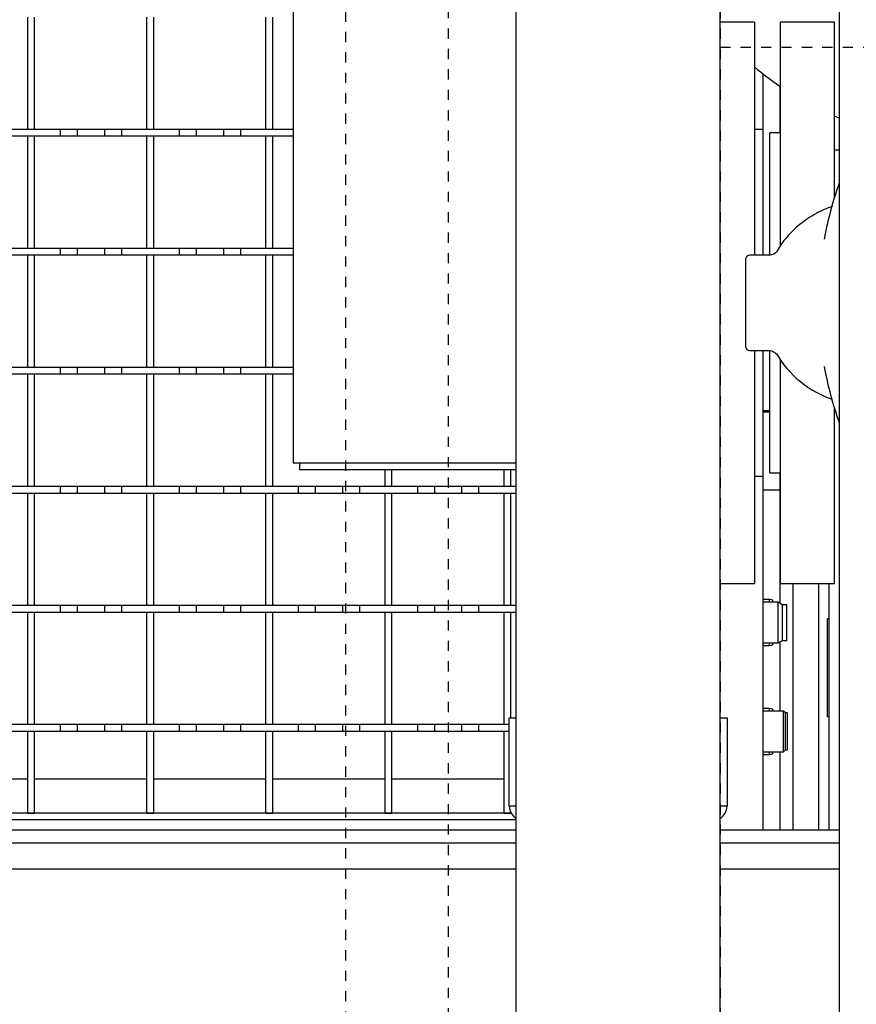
# Model space of a CAD drawing. Extents: x -72 to 51457, y 0 to 26838.
# Tile 100 of 203: x 9464 to 9710, y 8786 to 9076. Entities that reach past the tile are written whole.
import ezdxf

# ---------------------------------------------------------------- set-up
doc = ezdxf.new("R2010")
doc.units = 0
doc.header["$LTSCALE"] = 12
doc.linetypes.add('DOTTED_THIN', pattern=[0.5, 0.25, -0.25])
doc.linetypes.add('SOLID_THIN', pattern=[0])
doc.layers.get('0').update_dxf_attribs({"linetype": 'CONTINUOUS'})

# ---------------------------------------------------------------- blocks, each defined once
blk = doc.blocks.new('AC_Drauf')
at = {"color": 7, "linetype": 'DOTTED_THIN', "lineweight": 25}
for p, q in [((9559.76, 8457.34), (9559.76, 9247.34)), ((9589.76, 9247.34), (9589.76, 8457.34)), ((9669.76, 9247.34), (9669.76, 8457.34)), ((9669.76, 9067.89), (9732.26, 9067.89))]:
    blk.add_line(p, q, dxfattribs=at)
blk = doc.blocks.new('Vela_Drauf')
at = {"color": 7, "linetype": 'SOLID_THIN', "lineweight": 25}
for p, q in [((9704.76, 9327.68), (9704.76, 7799.68)), ((9544.29, 9319.68), (9544.29, 8945.68)), ((9609.76, 7807.68), (9609.76, 9318.68)), ((9669.76, 7807.68), (9669.76, 9318.68)), ((9466.26, 9043.68), (9466.26, 9076.68)), ((9468.26, 9043.68), (9468.26, 9076.68)), ((9501.26, 9043.68), (9501.26, 9076.68)), ((9503.26, 9043.68), (9503.26, 9076.68)), ((9536.26, 9043.68), (9536.26, 9076.68)), ((9538.26, 9043.68), (9538.26, 9076.68)), ((9679.84, 9075.18), (9669.76, 9075.18)), ((9679.84, 9075.18), (9679.84, 9006.68)), ((9703.34, 9075.18), (9687.34, 9075.18)), ((9687.34, 9075.18), (9687.34, 9009.25)), ((9703.34, 9023.7), (9703.34, 9075.18)), ((9682.26, 9060.07), (9682.26, 9043.68)), ((9687.26, 9056.39), (9687.26, 9042.68)), ((9704.76, 9046.98), (9703.34, 9047.57)), ((9475.76, 9043.68), (9458.76, 9043.68)), ((9468.26, 9043.68), (9466.26, 9043.68)), ((9475.76, 9043.68), (9475.76, 9041.68)), ((9480.76, 9043.68), (9475.76, 9043.68)), ((9480.76, 9043.68), (9480.76, 9041.68)), ((9488.76, 9043.68), (9480.76, 9043.68)), ((9488.76, 9043.68), (9488.76, 9041.68)), ((9493.76, 9043.68), (9488.76, 9043.68)), ((9510.76, 9043.68), (9493.76, 9043.68)), ((9493.76, 9043.68), (9493.76, 9041.68)), ((9503.26, 9043.68), (9501.26, 9043.68)), ((9510.76, 9043.68), (9510.76, 9041.68)), ((9515.76, 9043.68), (9510.76, 9043.68)), ((9515.76, 9043.68), (9515.76, 9041.68)), ((9523.76, 9043.68), (9515.76, 9043.68)), ((9523.76, 9043.68), (9523.76, 9041.68)), ((9528.76, 9043.68), (9523.76, 9043.68)), ((9528.76, 9043.68), (9528.76, 9041.68)), ((9544.29, 9043.68), (9528.76, 9043.68)), ((9538.26, 9043.68), (9536.26, 9043.68)), ((9682.34, 9043.68), (9679.84, 9043.68)), ((9682.34, 9006.68), (9682.34, 9043.68)), ((9475.76, 9041.68), (9458.76, 9041.68)), ((9468.26, 9041.68), (9466.26, 9041.68)), ((9466.26, 9008.68), (9466.26, 9041.68)), ((9468.26, 9008.68), (9468.26, 9041.68)), ((9480.76, 9041.68), (9475.76, 9041.68)), ((9488.76, 9041.68), (9480.76, 9041.68)), ((9493.76, 9041.68), (9488.76, 9041.68)), ((9510.76, 9041.68), (9493.76, 9041.68)), ((9503.26, 9041.68), (9501.26, 9041.68)), ((9501.26, 9008.68), (9501.26, 9041.68)), ((9503.26, 9008.68), (9503.26, 9041.68)), ((9515.76, 9041.68), (9510.76, 9041.68)), ((9523.76, 9041.68), (9515.76, 9041.68)), ((9528.76, 9041.68), (9523.76, 9041.68)), ((9544.29, 9041.68), (9528.76, 9041.68)), ((9538.26, 9041.68), (9536.26, 9041.68)), ((9536.26, 9008.68), (9536.26, 9041.68)), ((9538.26, 9008.68), (9538.26, 9041.68)), ((9687.34, 9042.68), (9684.34, 9042.68)), ((9684.34, 9006.76), (9684.34, 9042.68)), ((9703.34, 9037.68), (9704.76, 9037.68)), ((9700.38, 9011.74), (9700.32, 9011.39)), ((9475.76, 9008.68), (9458.76, 9008.68)), ((9468.26, 9008.68), (9466.26, 9008.68)), ((9475.76, 9008.68), (9475.76, 9006.68)), ((9480.76, 9008.68), (9475.76, 9008.68)), ((9480.76, 9008.68), (9480.76, 9006.68)), ((9488.76, 9008.68), (9480.76, 9008.68)), ((9488.76, 9008.68), (9488.76, 9006.68)), ((9493.76, 9008.68), (9488.76, 9008.68)), ((9510.76, 9008.68), (9493.76, 9008.68)), ((9493.76, 9008.68), (9493.76, 9006.68)), ((9503.26, 9008.68), (9501.26, 9008.68)), ((9510.76, 9008.68), (9510.76, 9006.68)), ((9515.76, 9008.68), (9510.76, 9008.68)), ((9515.76, 9008.68), (9515.76, 9006.68)), ((9523.76, 9008.68), (9515.76, 9008.68)), ((9523.76, 9008.68), (9523.76, 9006.68)), ((9528.76, 9008.68), (9523.76, 9008.68)), ((9544.29, 9008.68), (9528.76, 9008.68)), ((9528.76, 9008.68), (9528.76, 9006.68)), ((9538.26, 9008.68), (9536.26, 9008.68)), ((9475.76, 9006.68), (9458.76, 9006.68)), ((9468.26, 9006.68), (9466.26, 9006.68)), ((9466.26, 8973.68), (9466.26, 9006.68)), ((9468.26, 8973.68), (9468.26, 9006.68)), ((9480.76, 9006.68), (9475.76, 9006.68)), ((9488.76, 9006.68), (9480.76, 9006.68)), ((9493.76, 9006.68), (9488.76, 9006.68)), ((9510.76, 9006.68), (9493.76, 9006.68)), ((9503.26, 9006.68), (9501.26, 9006.68)), ((9501.26, 8973.68), (9501.26, 9006.68)), ((9503.26, 8973.68), (9503.26, 9006.68)), ((9515.76, 9006.68), (9510.76, 9006.68)), ((9523.76, 9006.68), (9515.76, 9006.68)), ((9528.76, 9006.68), (9523.76, 9006.68)), ((9544.29, 9006.68), (9528.76, 9006.68)), ((9538.26, 9006.68), (9536.26, 9006.68)), ((9536.26, 8973.68), (9536.26, 9006.68)), ((9538.26, 8973.68), (9538.26, 9006.68)), ((9684.03, 9006.68), (9678.34, 9006.68)), ((9686.5, 9007.98), (9686.49, 9007.96)), ((9677.34, 8992.68), (9677.34, 9005.68)), ((9677.34, 8979.68), (9677.34, 8992.68)), ((9678.34, 8978.68), (9684.03, 8978.68)), ((9679.84, 8978.68), (9679.84, 8910.18)), ((9682.34, 8941.68), (9682.34, 8978.68)), ((9684.34, 8942.68), (9684.34, 8978.63)), ((9687.34, 8976.13), (9687.34, 8910.18)), ((9700.32, 8973.92), (9700.36, 8973.7)), ((9475.76, 8973.68), (9458.76, 8973.68)), ((9475.76, 8971.68), (9458.76, 8971.68)), ((9468.26, 8973.68), (9466.26, 8973.68)), ((9468.26, 8971.68), (9466.26, 8971.68)), ((9466.26, 8938.68), (9466.26, 8971.68)), ((9468.26, 8938.68), (9468.26, 8971.68)), ((9475.76, 8973.68), (9475.76, 8971.68)), ((9480.76, 8973.68), (9475.76, 8973.68)), ((9480.76, 8971.68), (9475.76, 8971.68)), ((9480.76, 8973.68), (9480.76, 8971.68)), ((9488.76, 8973.68), (9480.76, 8973.68)), ((9488.76, 8971.68), (9480.76, 8971.68)), ((9488.76, 8973.68), (9488.76, 8971.68)), ((9493.76, 8973.68), (9488.76, 8973.68)), ((9493.76, 8971.68), (9488.76, 8971.68)), ((9510.76, 8973.68), (9493.76, 8973.68)), ((9493.76, 8973.68), (9493.76, 8971.68)), ((9510.76, 8971.68), (9493.76, 8971.68)), ((9503.26, 8973.68), (9501.26, 8973.68)), ((9503.26, 8971.68), (9501.26, 8971.68)), ((9501.26, 8938.68), (9501.26, 8971.68)), ((9503.26, 8938.68), (9503.26, 8971.68)), ((9510.76, 8973.68), (9510.76, 8971.68)), ((9515.76, 8973.68), (9510.76, 8973.68)), ((9515.76, 8971.68), (9510.76, 8971.68)), ((9523.76, 8973.68), (9515.76, 8973.68)), ((9515.76, 8973.68), (9515.76, 8971.68)), ((9523.76, 8971.68), (9515.76, 8971.68)), ((9523.76, 8973.68), (9523.76, 8971.68)), ((9528.76, 8973.68), (9523.76, 8973.68)), ((9528.76, 8971.68), (9523.76, 8971.68)), ((9544.29, 8973.68), (9528.76, 8973.68)), ((9528.76, 8973.68), (9528.76, 8971.68)), ((9544.29, 8971.68), (9528.76, 8971.68)), ((9538.26, 8973.68), (9536.26, 8973.68)), ((9538.26, 8971.68), (9536.26, 8971.68)), ((9536.26, 8938.68), (9536.26, 8971.68)), ((9538.26, 8938.68), (9538.26, 8971.68)), ((9683.32, 8960.98), (9682.34, 8960.98)), ((9682.34, 8960.68), (9684.34, 8960.68)), ((9683.33, 8960.98), (9683.41, 8960.98)), ((9683.69, 8960.98), (9683.41, 8960.98)), ((9683.41, 8960.98), (9683.41, 8960.92)), ((9684.34, 8960.98), (9683.69, 8960.98)), ((9703.34, 8910.18), (9703.34, 8961.66)), ((9544.29, 8945.68), (9582.34, 8945.68)), ((9546.09, 8945.68), (9546.09, 8943.68)), ((9582.34, 8945.68), (9609.76, 8945.68)), ((9546.09, 8943.68), (9609.76, 8943.68)), ((9571.26, 8938.68), (9571.26, 8943.68)), ((9573.26, 8938.68), (9573.26, 8943.68)), ((9606.26, 8938.68), (9606.26, 8943.68)), ((9608.26, 8938.68), (9608.26, 8943.68)), ((9684.34, 8942.68), (9687.34, 8942.68)), ((9687.26, 8942.68), (9687.26, 8904.42)), ((9679.84, 8941.68), (9682.34, 8941.68)), ((9682.26, 8941.68), (9682.26, 8837.68)), ((9475.76, 8938.68), (9458.76, 8938.68)), ((9475.76, 8936.68), (9458.76, 8936.68)), ((9468.26, 8938.68), (9466.26, 8938.68)), ((9468.26, 8936.68), (9466.26, 8936.68)), ((9466.26, 8903.68), (9466.26, 8936.68)), ((9468.26, 8903.68), (9468.26, 8936.68)), ((9475.76, 8938.68), (9475.76, 8936.68)), ((9480.76, 8938.68), (9475.76, 8938.68)), ((9480.76, 8936.68), (9475.76, 8936.68)), ((9480.76, 8938.68), (9480.76, 8936.68)), ((9488.76, 8938.68), (9480.76, 8938.68)), ((9488.76, 8936.68), (9480.76, 8936.68)), ((9488.76, 8938.68), (9488.76, 8936.68)), ((9493.76, 8938.68), (9488.76, 8938.68)), ((9493.76, 8936.68), (9488.76, 8936.68)), ((9493.76, 8938.68), (9493.76, 8936.68)), ((9510.76, 8938.68), (9493.76, 8938.68)), ((9510.76, 8936.68), (9493.76, 8936.68)), ((9503.26, 8938.68), (9501.26, 8938.68)), ((9503.26, 8936.68), (9501.26, 8936.68)), ((9501.26, 8903.68), (9501.26, 8936.68)), ((9503.26, 8903.68), (9503.26, 8936.68)), ((9510.76, 8938.68), (9510.76, 8936.68)), ((9515.76, 8938.68), (9510.76, 8938.68)), ((9515.76, 8936.68), (9510.76, 8936.68)), ((9515.76, 8938.68), (9515.76, 8936.68)), ((9523.76, 8938.68), (9515.76, 8938.68)), ((9523.76, 8936.68), (9515.76, 8936.68)), ((9523.76, 8938.68), (9523.76, 8936.68)), ((9528.76, 8938.68), (9523.76, 8938.68)), ((9528.76, 8936.68), (9523.76, 8936.68)), ((9545.76, 8938.68), (9528.76, 8938.68)), ((9528.76, 8938.68), (9528.76, 8936.68)), ((9545.76, 8936.68), (9528.76, 8936.68)), ((9538.26, 8938.68), (9536.26, 8938.68)), ((9538.26, 8936.68), (9536.26, 8936.68)), ((9536.26, 8903.68), (9536.26, 8936.68)), ((9538.26, 8903.68), (9538.26, 8936.68)), ((9545.76, 8938.68), (9545.76, 8936.68)), ((9550.76, 8938.68), (9545.76, 8938.68)), ((9550.76, 8936.68), (9545.76, 8936.68)), ((9550.76, 8938.68), (9550.76, 8936.68)), ((9558.76, 8938.68), (9550.76, 8938.68)), ((9558.76, 8936.68), (9550.76, 8936.68)), ((9558.76, 8938.68), (9558.76, 8936.68)), ((9563.76, 8938.68), (9558.76, 8938.68)), ((9563.76, 8936.68), (9558.76, 8936.68)), ((9563.76, 8938.68), (9563.76, 8936.68)), ((9580.76, 8938.68), (9563.76, 8938.68)), ((9580.76, 8936.68), (9563.76, 8936.68)), ((9573.26, 8938.68), (9571.26, 8938.68)), ((9573.26, 8936.68), (9571.26, 8936.68)), ((9571.26, 8903.68), (9571.26, 8936.68)), ((9573.26, 8903.68), (9573.26, 8936.68)), ((9580.76, 8938.68), (9580.76, 8936.68)), ((9585.76, 8938.68), (9580.76, 8938.68)), ((9585.76, 8936.68), (9580.76, 8936.68)), ((9585.76, 8938.68), (9585.76, 8936.68)), ((9593.76, 8938.68), (9585.76, 8938.68)), ((9593.76, 8936.68), (9585.76, 8936.68)), ((9593.76, 8938.68), (9593.76, 8936.68)), ((9598.76, 8938.68), (9593.76, 8938.68)), ((9598.76, 8936.68), (9593.76, 8936.68)), ((9598.76, 8938.68), (9598.76, 8936.68)), ((9609.76, 8938.68), (9598.76, 8938.68)), ((9609.76, 8936.68), (9598.76, 8936.68)), ((9608.26, 8938.68), (9606.26, 8938.68)), ((9608.26, 8936.68), (9606.26, 8936.68)), ((9606.26, 8903.68), (9606.26, 8936.68)), ((9608.26, 8903.68), (9608.26, 8936.68)), ((9682.26, 8937.68), (9687.26, 8937.68)), ((9669.76, 8910.18), (9679.84, 8910.18)), ((9687.34, 8910.18), (9703.34, 8910.18)), ((9691.06, 8910.18), (9691.06, 8837.68)), ((9698.66, 8910.18), (9698.66, 8837.68)), ((9701.71, 8910.18), (9701.71, 8837.68)), ((9684.21, 8905.43), (9682.26, 8905.43)), ((9686.81, 8904.68), (9682.26, 8904.68)), ((9685.21, 8905.23), (9684.21, 8905.43)), ((9684.21, 8904.68), (9684.21, 8905.43)), ((9685.21, 8904.68), (9685.21, 8905.23)), ((9688.11, 8903.93), (9686.81, 8904.68)), ((9686.81, 8892.68), (9686.81, 8904.68)), ((9475.76, 8903.68), (9458.76, 8903.68)), ((9475.76, 8901.68), (9458.76, 8901.68)), ((9468.26, 8903.68), (9466.26, 8903.68)), ((9468.26, 8901.68), (9466.26, 8901.68)), ((9466.26, 8868.68), (9466.26, 8901.68)), ((9468.26, 8868.68), (9468.26, 8901.68)), ((9475.76, 8903.68), (9475.76, 8901.68)), ((9480.76, 8903.68), (9475.76, 8903.68)), ((9480.76, 8901.68), (9475.76, 8901.68)), ((9488.76, 8903.68), (9480.76, 8903.68)), ((9480.76, 8903.68), (9480.76, 8901.68)), ((9488.76, 8901.68), (9480.76, 8901.68)), ((9488.76, 8903.68), (9488.76, 8901.68)), ((9493.76, 8903.68), (9488.76, 8903.68)), ((9493.76, 8901.68), (9488.76, 8901.68)), ((9510.76, 8903.68), (9493.76, 8903.68)), ((9493.76, 8903.68), (9493.76, 8901.68)), ((9510.76, 8901.68), (9493.76, 8901.68)), ((9503.26, 8903.68), (9501.26, 8903.68)), ((9503.26, 8901.68), (9501.26, 8901.68)), ((9501.26, 8868.68), (9501.26, 8901.68)), ((9503.26, 8868.68), (9503.26, 8901.68)), ((9510.76, 8903.68), (9510.76, 8901.68)), ((9515.76, 8903.68), (9510.76, 8903.68)), ((9515.76, 8901.68), (9510.76, 8901.68)), ((9523.76, 8903.68), (9515.76, 8903.68)), ((9515.76, 8903.68), (9515.76, 8901.68)), ((9523.76, 8901.68), (9515.76, 8901.68)), ((9523.76, 8903.68), (9523.76, 8901.68)), ((9528.76, 8903.68), (9523.76, 8903.68)), ((9528.76, 8901.68), (9523.76, 8901.68)), ((9545.76, 8903.68), (9528.76, 8903.68)), ((9528.76, 8903.68), (9528.76, 8901.68)), ((9545.76, 8901.68), (9528.76, 8901.68)), ((9538.26, 8903.68), (9536.26, 8903.68)), ((9538.26, 8901.68), (9536.26, 8901.68)), ((9536.26, 8868.68), (9536.26, 8901.68)), ((9538.26, 8868.68), (9538.26, 8901.68)), ((9545.76, 8903.68), (9545.76, 8901.68)), ((9550.76, 8903.68), (9545.76, 8903.68)), ((9550.76, 8901.68), (9545.76, 8901.68)), ((9558.76, 8903.68), (9550.76, 8903.68)), ((9550.76, 8903.68), (9550.76, 8901.68)), ((9558.76, 8901.68), (9550.76, 8901.68)), ((9558.76, 8903.68), (9558.76, 8901.68)), ((9563.76, 8903.68), (9558.76, 8903.68)), ((9563.76, 8901.68), (9558.76, 8901.68)), ((9580.76, 8903.68), (9563.76, 8903.68)), ((9563.76, 8903.68), (9563.76, 8901.68)), ((9580.76, 8901.68), (9563.76, 8901.68)), ((9573.26, 8903.68), (9571.26, 8903.68)), ((9573.26, 8901.68), (9571.26, 8901.68)), ((9571.26, 8868.68), (9571.26, 8901.68)), ((9573.26, 8868.68), (9573.26, 8901.68)), ((9580.76, 8903.68), (9580.76, 8901.68)), ((9585.76, 8903.68), (9580.76, 8903.68)), ((9585.76, 8901.68), (9580.76, 8901.68)), ((9593.76, 8903.68), (9585.76, 8903.68)), ((9585.76, 8903.68), (9585.76, 8901.68)), ((9593.76, 8901.68), (9585.76, 8901.68)), ((9593.76, 8903.68), (9593.76, 8901.68)), ((9598.76, 8903.68), (9593.76, 8903.68)), ((9598.76, 8901.68), (9593.76, 8901.68)), ((9609.76, 8903.68), (9598.76, 8903.68)), ((9598.76, 8903.68), (9598.76, 8901.68)), ((9609.76, 8901.68), (9598.76, 8901.68)), ((9608.26, 8903.68), (9606.26, 8903.68)), ((9608.26, 8901.68), (9606.26, 8901.68)), ((9606.26, 8868.68), (9606.26, 8901.68)), ((9608.26, 8870.68), (9608.26, 8901.68)), ((9689.31, 8903.93), (9688.11, 8903.93)), ((9688.11, 8893.43), (9688.11, 8903.93)), ((9689.31, 8893.43), (9689.31, 8903.93)), ((9701.26, 8870.93), (9701.26, 8899.93)), ((9701.26, 8899.93), (9701.71, 8899.93)), ((9686.81, 8892.68), (9688.11, 8893.43)), ((9687.26, 8892.94), (9687.26, 8872.68)), ((9688.11, 8893.43), (9689.31, 8893.43)), ((9682.26, 8892.68), (9686.81, 8892.68)), ((9682.26, 8891.93), (9684.21, 8891.93)), ((9684.21, 8891.93), (9684.21, 8892.68)), ((9684.21, 8891.93), (9685.21, 8892.13)), ((9685.21, 8892.13), (9685.21, 8892.68)), ((9684.21, 8873.43), (9682.26, 8873.43)), ((9688.33, 8872.68), (9682.26, 8872.68)), ((9685.21, 8873.23), (9684.21, 8873.43)), ((9684.21, 8872.68), (9684.21, 8873.43)), ((9685.21, 8872.68), (9685.21, 8873.23)), ((9688.91, 8872.11), (9688.33, 8872.68)), ((9688.33, 8860.68), (9688.33, 8872.68)), ((9607.76, 8870.68), (9609.76, 8870.68)), ((9607.76, 8865.68), (9607.76, 8870.68)), ((9669.76, 8870.68), (9671.76, 8870.68)), ((9671.76, 8870.68), (9671.76, 8865.68)), ((9689.51, 8872.11), (9688.91, 8872.11)), ((9688.91, 8861.26), (9688.91, 8872.11)), ((9689.51, 8861.26), (9689.51, 8872.11)), ((9701.71, 8870.93), (9701.26, 8870.93)), ((9475.76, 8868.68), (9458.76, 8868.68)), ((9468.26, 8868.68), (9466.26, 8868.68)), ((9475.76, 8868.68), (9475.76, 8866.68)), ((9480.76, 8868.68), (9475.76, 8868.68)), ((9480.76, 8868.68), (9480.76, 8866.68)), ((9488.76, 8868.68), (9480.76, 8868.68)), ((9488.76, 8868.68), (9488.76, 8866.68)), ((9493.76, 8868.68), (9488.76, 8868.68)), ((9510.76, 8868.68), (9493.76, 8868.68)), ((9493.76, 8868.68), (9493.76, 8866.68)), ((9503.26, 8868.68), (9501.26, 8868.68)), ((9510.76, 8868.68), (9510.76, 8866.68)), ((9515.76, 8868.68), (9510.76, 8868.68)), ((9515.76, 8868.68), (9515.76, 8866.68)), ((9523.76, 8868.68), (9515.76, 8868.68)), ((9523.76, 8868.68), (9523.76, 8866.68)), ((9528.76, 8868.68), (9523.76, 8868.68)), ((9528.76, 8868.68), (9528.76, 8866.68)), ((9545.76, 8868.68), (9528.76, 8868.68)), ((9538.26, 8868.68), (9536.26, 8868.68)), ((9545.76, 8868.68), (9545.76, 8866.68)), ((9550.76, 8868.68), (9545.76, 8868.68)), ((9550.76, 8868.68), (9550.76, 8866.68)), ((9558.76, 8868.68), (9550.76, 8868.68)), ((9558.76, 8868.68), (9558.76, 8866.68)), ((9563.76, 8868.68), (9558.76, 8868.68)), ((9580.76, 8868.68), (9563.76, 8868.68)), ((9563.76, 8868.68), (9563.76, 8866.68)), ((9573.26, 8868.68), (9571.26, 8868.68)), ((9580.76, 8868.68), (9580.76, 8866.68)), ((9585.76, 8868.68), (9580.76, 8868.68)), ((9585.76, 8868.68), (9585.76, 8866.68)), ((9593.76, 8868.68), (9585.76, 8868.68)), ((9593.76, 8868.68), (9593.76, 8866.68)), ((9598.76, 8868.68), (9593.76, 8868.68)), ((9598.76, 8868.68), (9598.76, 8866.68)), ((9607.76, 8868.68), (9598.76, 8868.68)), ((9607.76, 8868.68), (9606.26, 8868.68)), ((9475.76, 8866.68), (9458.76, 8866.68)), ((9468.26, 8866.68), (9466.26, 8866.68)), ((9466.26, 8842.68), (9466.26, 8866.68)), ((9468.26, 8842.68), (9468.26, 8866.68)), ((9480.76, 8866.68), (9475.76, 8866.68)), ((9488.76, 8866.68), (9480.76, 8866.68)), ((9493.76, 8866.68), (9488.76, 8866.68)), ((9510.76, 8866.68), (9493.76, 8866.68)), ((9503.26, 8866.68), (9501.26, 8866.68)), ((9501.26, 8842.68), (9501.26, 8866.68)), ((9503.26, 8842.68), (9503.26, 8866.68)), ((9515.76, 8866.68), (9510.76, 8866.68)), ((9523.76, 8866.68), (9515.76, 8866.68)), ((9528.76, 8866.68), (9523.76, 8866.68)), ((9545.76, 8866.68), (9528.76, 8866.68)), ((9538.26, 8866.68), (9536.26, 8866.68)), ((9536.26, 8842.68), (9536.26, 8866.68)), ((9538.26, 8842.68), (9538.26, 8866.68)), ((9550.76, 8866.68), (9545.76, 8866.68)), ((9558.76, 8866.68), (9550.76, 8866.68)), ((9563.76, 8866.68), (9558.76, 8866.68)), ((9580.76, 8866.68), (9563.76, 8866.68)), ((9573.26, 8866.68), (9571.26, 8866.68)), ((9571.26, 8842.68), (9571.26, 8866.68)), ((9573.26, 8842.68), (9573.26, 8866.68)), ((9585.76, 8866.68), (9580.76, 8866.68)), ((9593.76, 8866.68), (9585.76, 8866.68)), ((9598.76, 8866.68), (9593.76, 8866.68)), ((9607.76, 8866.68), (9598.76, 8866.68)), ((9607.76, 8866.68), (9606.26, 8866.68)), ((9606.26, 8842.68), (9606.26, 8866.68)), ((9607.76, 8849.68), (9607.76, 8865.68)), ((9671.76, 8865.68), (9671.76, 8849.68)), ((9688.33, 8860.68), (9688.91, 8861.26)), ((9688.91, 8861.26), (9689.51, 8861.26)), ((9682.26, 8860.68), (9688.33, 8860.68)), ((9682.26, 8859.93), (9684.21, 8859.93)), ((9684.21, 8859.93), (9684.21, 8860.68)), ((9684.21, 8859.93), (9685.21, 8860.13)), ((9685.21, 8860.13), (9685.21, 8860.68)), ((9687.26, 8860.68), (9687.26, 8837.68)), ((9466.26, 8852.68), (9433.26, 8852.68)), ((9501.26, 8852.68), (9468.26, 8852.68)), ((9536.26, 8852.68), (9503.26, 8852.68)), ((9571.26, 8852.68), (9538.26, 8852.68)), ((9606.26, 8852.68), (9573.26, 8852.68)), ((9607.76, 8844.68), (9607.76, 8849.68)), ((9671.76, 8849.68), (9671.76, 8844.68)), ((9609.76, 8844.68), (9607.76, 8844.68)), ((9671.76, 8844.68), (9669.76, 8844.68)), ((9608.29, 8842.68), (9046.26, 8842.68)), ((9466.26, 8842.68), (9468.26, 8842.68)), ((9501.26, 8842.68), (9503.26, 8842.68)), ((9536.26, 8842.68), (9538.26, 8842.68)), ((9571.26, 8842.68), (9573.26, 8842.68)), ((9606.26, 8842.68), (9608.26, 8842.68)), ((9608.26, 8842.68), (9608.26, 8842.75)), ((9609.76, 8840.68), (9046.26, 8840.68)), ((9609.76, 8837.68), (8884.76, 8837.68)), ((9704.76, 8837.68), (9669.76, 8837.68)), ((8884.76, 8833.88), (9609.76, 8833.88)), ((9669.76, 8833.88), (9704.76, 8833.88)), ((8884.76, 8826.28), (9609.76, 8826.28)), ((9669.76, 8826.28), (9704.76, 8826.28))]:
    blk.add_line(p, q, dxfattribs=at)
blk.add_lwpolyline([(9686.46, 8977.46, 0.008858), (9686.5, 8977.39)], format="xyb", dxfattribs=at)
for centre, radius, start, end in [((9739.57, 9132.68), 92.5, 229.7833, 235.5637), ((9810.54, 8990.7), 112.16, 160.5764, 169.3683), ((9678.34, 9005.68), 1, 90, 180), ((9678.34, 8979.68), 1, 180, 270), ((9810.54, 8994.67), 112.16, 190.6597, 199.4236), ((9611.76, 8844.68), 4, 180, 240), ((9667.76, 8844.68), 4, 300, 0)]:
    blk.add_arc(centre, radius, start, end, dxfattribs=at)
for points in [[(9702.73, 9021.01), (9701.14, 9020.5), (9697.85, 9019.07), (9693.13, 9015.91), (9689.13, 9012.05), (9687.24, 9009.31), (9686.53, 9007.96)], [(9686.5, 8977.39), (9686.51, 8977.37), (9686.51, 8977.37), (9686.51, 8977.37)], [(9683.51, 8960.71), (9683.44, 8960.9), (9683.38, 8960.99), (9683.32, 8960.98)], [(9683.6, 8960.68), (9683.54, 8960.88), (9683.47, 8960.98), (9683.41, 8960.98)]]:
    blk.add_open_spline(points, degree=3, dxfattribs=at)
for points in [[(9686.52, 9008.01), (9686.14, 9007.48), (9685.92, 9007.28), (9685.48, 9007.04), (9685.04, 9006.81), (9684.74, 9006.73), (9684.02, 9006.68)], [(9684.01, 8978.68), (9684.62, 8978.66), (9685, 8978.57), (9685.45, 8978.33), (9685.88, 8978.1), (9686.23, 8977.8), (9686.47, 8977.44)], [(9686.52, 8977.38), (9687.69, 8975.12), (9690.67, 8971.69), (9693.32, 8969.52), (9696.17, 8967.19), (9699.62, 8965.31), (9702.68, 8964.41)]]:
    blk.add_open_spline(points, degree=3, knots=[0, 0, 0, 0, 1, 1, 1, 2, 2, 2, 2], dxfattribs=at)

msp = doc.modelspace()

# ---------------------------------------------------------------- block references
at = {"lineweight": 0}
for name in ['AC_Drauf', 'Vela_Drauf']:
    msp.add_blockref(name, (0, 0), dxfattribs=at)

doc.saveas('drawing.dxf')
